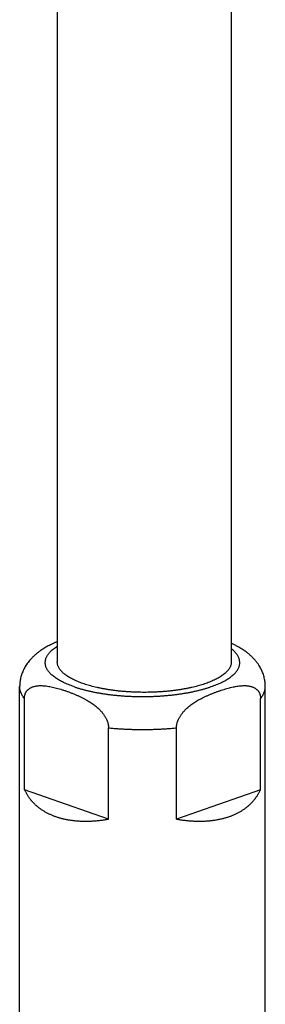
# Model space of a CAD drawing. Header units: millimetres. Extents: x 198 to 322, y 60 to 268.
# Tile 10 of 110: x 204.77 to 207.17, y 93.99 to 103.6. Entities that reach past the tile are written whole.
import ezdxf

# ---------------------------------------------------------------- set-up
doc = ezdxf.new("R2010")
doc.units = ezdxf.units.MM
doc.header["$LTSCALE"] = 30.734
doc.layers.get('0').update_dxf_attribs({"linetype": 'CONTINUOUS'})

msp = doc.modelspace()

# ---------------------------------------------------------------- linework, layer by layer
at = {"color": 7, "linetype": 'Continuous'}
for p, q in [((205.1413, 120.8434), (205.1413, 97.3292)), ((206.8413, 120.7711), (206.8413, 97.3292)), ((204.7736, 93.7613), (204.7736, 97.0887)), ((207.1736, 93.7613), (207.1736, 97.0887)), ((204.8204, 96.0827), (204.8204, 96.9731)), ((207.1269, 96.0827), (207.1269, 96.9731)), ((205.642, 95.7963), (205.642, 96.6867)), ((206.3053, 95.7963), (206.3053, 96.6867)), ((205.642, 95.7963), (204.8204, 96.0827)), ((207.1269, 96.0827), (206.3053, 95.7963))]:
    msp.add_line(p, q, dxfattribs=at)
for points, knots in [([(205.1413, 97.5277), (205.1402, 97.5272), (205.1305, 97.5231), (205.1125, 97.5151), (205.0878, 97.5035), (205.064, 97.4916), (205.0412, 97.4793), (205.0195, 97.4668), (204.999, 97.4541), (204.9828, 97.4432), (204.9733, 97.4365), (204.9702, 97.4342)], [0, 0, 0, 0, 0.0036508, 0.0315358, 0.058891, 0.0855904, 0.1115102, 0.1365675, 0.1606778, 0.183752, 0.1953464, 0.1953464, 0.1953464, 0.1953464]), ([(206.9771, 97.4342), (206.9733, 97.4369), (206.9631, 97.4442), (206.9457, 97.4558), (206.9243, 97.4689), (206.9016, 97.4818), (206.8777, 97.4945), (206.8574, 97.5045), (206.8451, 97.5102), (206.8413, 97.512)], [0, 0, 0, 0, 0.013828, 0.0376757, 0.0627365, 0.0888997, 0.1160513, 0.1440809, 0.1566825, 0.1566825, 0.1566825, 0.1566825]), ([(204.9702, 97.4342), (204.9692, 97.4335), (204.9595, 97.4264), (204.9421, 97.4129), (204.9191, 97.3932), (204.8984, 97.3735), (204.8798, 97.3537), (204.8632, 97.334), (204.8483, 97.3143), (204.8349, 97.2944), (204.8229, 97.2744), (204.8124, 97.2543), (204.8032, 97.2342), (204.7953, 97.2137), (204.7886, 97.1932), (204.7831, 97.1725), (204.7789, 97.1517), (204.7759, 97.1308), (204.774, 97.1098), (204.7736, 97.0957), (204.7736, 97.0887)], [0, 0, 0, 0, 0.0038951, 0.0360558, 0.0659216, 0.0945728, 0.1218749, 0.1472457, 0.1718888, 0.1959871, 0.2192151, 0.2417305, 0.2639263, 0.2856903, 0.3074115, 0.3286503, 0.3498806, 0.3709951, 0.3920396, 0.4131554, 0.4131554, 0.4131554, 0.4131554]), ([(207.1736, 97.0887), (207.1736, 97.0958), (207.1732, 97.11), (207.1713, 97.1314), (207.1682, 97.1527), (207.1638, 97.1739), (207.1581, 97.1951), (207.1511, 97.2162), (207.1427, 97.2372), (207.133, 97.2581), (207.1218, 97.2789), (207.1091, 97.2996), (207.0947, 97.3202), (207.0785, 97.3408), (207.0604, 97.3615), (207.0401, 97.3821), (207.0175, 97.4027), (206.9962, 97.42), (206.9823, 97.4304), (206.9771, 97.4342)], [0, 0, 0, 0, 0.0213154, 0.0427036, 0.0642102, 0.0859138, 0.1077728, 0.130003, 0.1525607, 0.1755043, 0.1990831, 0.2233437, 0.2484204, 0.2745213, 0.3018765, 0.3307202, 0.3612565, 0.3936045, 0.4131489, 0.4131489, 0.4131489, 0.4131489]), ([(205.3903, 97.1197), (205.3821, 97.1225), (205.3662, 97.1283), (205.3429, 97.1375), (205.3208, 97.147), (205.2998, 97.1568), (205.2799, 97.1669), (205.2613, 97.1772), (205.2439, 97.1879), (205.2278, 97.1987), (205.213, 97.2098), (205.1996, 97.2212), (205.1874, 97.2326), (205.1767, 97.2443), (205.1673, 97.2561), (205.1593, 97.2681), (205.1528, 97.2802), (205.1477, 97.2923), (205.144, 97.3046), (205.1418, 97.3169), (205.1413, 97.3251), (205.1413, 97.3292)], [0, 0, 0, 0, 0.0258708, 0.0508835, 0.0749933, 0.0981638, 0.1204115, 0.1417298, 0.1620964, 0.1815034, 0.1999912, 0.217572, 0.234259, 0.2500889, 0.2651388, 0.2794658, 0.2931411, 0.3062687, 0.3189819, 0.3314025, 0.3436636, 0.3436636, 0.3436636, 0.3436636]), ([(206.8413, 97.3292), (206.8413, 97.3251), (206.8408, 97.3169), (206.8386, 97.3046), (206.8349, 97.2923), (206.8298, 97.2802), (206.8233, 97.2681), (206.8153, 97.2561), (206.8059, 97.2443), (206.7952, 97.2326), (206.7831, 97.2212), (206.7696, 97.2098), (206.7548, 97.1987), (206.7387, 97.1879), (206.7213, 97.1772), (206.7027, 97.1669), (206.6829, 97.1568), (206.6618, 97.147), (206.6397, 97.1375), (206.6164, 97.1283), (206.5921, 97.1195), (206.5668, 97.111), (206.5404, 97.1029), (206.5132, 97.0952), (206.485, 97.0879), (206.456, 97.081), (206.4262, 97.0745), (206.3957, 97.0685), (206.3645, 97.0629), (206.3326, 97.0577), (206.3001, 97.0531), (206.2672, 97.0488), (206.2337, 97.0451), (206.1999, 97.0419), (206.1657, 97.0391), (206.1311, 97.0368), (206.0964, 97.0351), (206.0615, 97.0338), (206.0264, 97.0331), (205.9913, 97.0328), (205.9562, 97.0331), (205.9211, 97.0338), (205.8862, 97.0351), (205.8515, 97.0368), (205.817, 97.0391), (205.7827, 97.0419), (205.7489, 97.0451), (205.7154, 97.0488), (205.6825, 97.0531), (205.65, 97.0577), (205.6182, 97.0629), (205.5869, 97.0685), (205.5564, 97.0745), (205.5266, 97.081), (205.4976, 97.0879), (205.4694, 97.0952), (205.4422, 97.1029), (205.4158, 97.111), (205.3987, 97.1167), (205.3903, 97.1197)], [0, 0, 0, 0, 0.012261, 0.024682, 0.037395, 0.050522, 0.064198, 0.078525, 0.093575, 0.109405, 0.126092, 0.143672, 0.16216, 0.181567, 0.201934, 0.223252, 0.2455, 0.26867, 0.29278, 0.317793, 0.343664, 0.370386, 0.397951, 0.426306, 0.455391, 0.485208, 0.515723, 0.54687, 0.578586, 0.610877, 0.643689, 0.676946, 0.710591, 0.744626, 0.778983, 0.81358, 0.848372, 0.883353, 0.918442, 0.953556, 0.988671, 1.02376, 1.05874, 1.093532, 1.12813, 1.162486, 1.196522, 1.230167, 1.263424, 1.296236, 1.328527, 1.360243, 1.39139, 1.421905, 1.451722, 1.480807, 1.509161, 1.536727, 1.563449, 1.563449, 1.563449, 1.563449]), ([(204.8204, 96.9731), (204.8204, 96.9756), (204.8205, 96.9806), (204.8211, 96.988), (204.822, 96.9953), (204.8234, 97.0025), (204.8252, 97.0097), (204.8275, 97.0167), (204.8302, 97.0237), (204.8334, 97.0305), (204.8372, 97.0372), (204.8415, 97.0437), (204.8465, 97.0501), (204.8521, 97.0564), (204.8585, 97.0624), (204.8657, 97.0682), (204.8738, 97.0737), (204.8829, 97.0789), (204.8931, 97.0837), (204.9045, 97.088), (204.9172, 97.0918), (204.9312, 97.0948), (204.9467, 97.0971), (204.9636, 97.0985), (204.982, 97.0989), (205.0019, 97.0982), (205.0232, 97.0964), (205.0459, 97.0935), (205.0699, 97.0895), (205.0949, 97.0843), (205.121, 97.0781), (205.1478, 97.071), (205.1753, 97.063), (205.2031, 97.0542), (205.2218, 97.0479), (205.2312, 97.0447)], [0, 0, 0, 0, 0.0075459, 0.01498, 0.0223385, 0.029666, 0.0369955, 0.0443749, 0.0518225, 0.0593506, 0.0669985, 0.0748419, 0.0829299, 0.0913072, 0.1000597, 0.1092664, 0.118994, 0.12937, 0.1405533, 0.1526947, 0.1659121, 0.1802624, 0.1958458, 0.2127694, 0.2311241, 0.2509879, 0.2724011, 0.2953108, 0.3196399, 0.3452955, 0.3721214, 0.3999393, 0.4285798, 0.4578695, 0.4876299, 0.4876299, 0.4876299, 0.4876299]), ([(205.2312, 97.0447), (205.2406, 97.0414), (205.2594, 97.0346), (205.2874, 97.0239), (205.315, 97.0127), (205.3419, 97.0011), (205.368, 96.9891), (205.3932, 96.9767), (205.4172, 96.9639), (205.4399, 96.951), (205.4613, 96.9378), (205.4813, 96.9245), (205.4997, 96.9112), (205.5166, 96.898), (205.5319, 96.885), (205.5457, 96.8723), (205.5583, 96.8599), (205.5695, 96.8477), (205.5796, 96.8359), (205.5887, 96.8244), (205.5967, 96.8133), (205.6039, 96.8026), (205.6102, 96.7921), (205.6158, 96.782), (205.6208, 96.7722), (205.6251, 96.7626), (205.6288, 96.7533), (205.6321, 96.7443), (205.6348, 96.7355), (205.637, 96.7269), (205.6389, 96.7185), (205.6403, 96.7104), (205.6412, 96.7023), (205.6418, 96.6945), (205.642, 96.6893), (205.642, 96.6867)], [0, 0, 0, 0, 0.0300171, 0.0600161, 0.0898066, 0.1192109, 0.1480429, 0.1761141, 0.2032981, 0.2295059, 0.2546567, 0.2786717, 0.3014254, 0.322812, 0.3428634, 0.3616496, 0.3792599, 0.3958059, 0.4113396, 0.4259006, 0.4395785, 0.4524594, 0.4646568, 0.4762209, 0.4871977, 0.4976679, 0.5076645, 0.5172231, 0.5264167, 0.5352817, 0.5438347, 0.5521143, 0.5601842, 0.5680642, 0.5757745, 0.5757745, 0.5757745, 0.5757745]), ([(206.3053, 96.6867), (206.3053, 96.6893), (206.3054, 96.6944), (206.306, 96.7023), (206.307, 96.7102), (206.3084, 96.7184), (206.3102, 96.7268), (206.3124, 96.7354), (206.3152, 96.7442), (206.3184, 96.7532), (206.3221, 96.7625), (206.3265, 96.7721), (206.3314, 96.7819), (206.337, 96.7921), (206.3434, 96.8025), (206.3505, 96.8133), (206.3586, 96.8244), (206.3676, 96.8358), (206.3777, 96.8476), (206.389, 96.8598), (206.4016, 96.8724), (206.4155, 96.8852), (206.4308, 96.8981), (206.4474, 96.9111), (206.4653, 96.924), (206.4845, 96.9369), (206.505, 96.9495), (206.5266, 96.962), (206.5494, 96.9743), (206.5733, 96.9862), (206.598, 96.9978), (206.6235, 97.009), (206.6496, 97.0198), (206.6761, 97.0302), (206.7029, 97.0401), (206.7297, 97.0494), (206.7565, 97.0582), (206.783, 97.0663), (206.809, 97.0736), (206.8345, 97.0802), (206.8592, 97.0858), (206.883, 97.0905), (206.9058, 97.0942), (206.9275, 97.0968), (206.948, 97.0983), (206.9672, 97.0989), (206.985, 97.0984), (207.0015, 97.097), (207.0166, 97.0947), (207.0305, 97.0917), (207.0431, 97.0879), (207.0544, 97.0836), (207.0646, 97.0788), (207.0736, 97.0736), (207.0817, 97.0681), (207.0888, 97.0623), (207.0952, 97.0563), (207.1008, 97.05), (207.1058, 97.0436), (207.1101, 97.0371), (207.1139, 97.0304), (207.1171, 97.0236), (207.1198, 97.0167), (207.122, 97.0096), (207.1238, 97.0025), (207.1252, 96.9953), (207.1262, 96.988), (207.1268, 96.9806), (207.1269, 96.9756), (207.1269, 96.9731)], [0, 0, 0, 0, 0.007672, 0.015501, 0.023521, 0.031784, 0.040322, 0.049194, 0.058426, 0.068027, 0.078017, 0.088484, 0.099483, 0.11105, 0.123246, 0.136158, 0.14983, 0.164331, 0.179823, 0.196434, 0.214251, 0.233201, 0.253206, 0.27426, 0.296348, 0.319443, 0.343531, 0.368572, 0.394476, 0.421152, 0.448509, 0.476406, 0.504688, 0.533205, 0.561796, 0.590287, 0.618503, 0.646272, 0.673412, 0.699747, 0.725137, 0.749451, 0.772567, 0.794418, 0.814947, 0.834113, 0.851918, 0.868432, 0.883721, 0.897867, 0.910966, 0.923077, 0.934252, 0.944619, 0.95432, 0.963502, 0.972242, 0.980603, 0.988674, 0.996506, 1.004145, 1.011656, 1.019091, 1.026461, 1.033782, 1.0411, 1.048449, 1.055872, 1.063407, 1.063407, 1.063407, 1.063407]), ([(204.8204, 96.0827), (204.8242, 96.0744), (204.8323, 96.0582), (204.8458, 96.0348), (204.8605, 96.0123), (204.8765, 95.9908), (204.8937, 95.9703), (204.912, 95.9508), (204.9315, 95.9324), (204.9521, 95.9149), (204.9737, 95.8984), (204.9965, 95.883), (205.0202, 95.8685), (205.045, 95.8551), (205.0708, 95.8427), (205.0975, 95.8314), (205.1158, 95.8246), (205.1251, 95.8213)], [0, 0, 0, 0, 0.0272657, 0.0542869, 0.0811238, 0.1078632, 0.1345591, 0.1612831, 0.1881036, 0.2150703, 0.2422587, 0.2697099, 0.2974824, 0.3256298, 0.3541852, 0.3832102, 0.4127303, 0.4127303, 0.4127303, 0.4127303]), ([(206.3053, 95.7963), (206.319, 95.7939), (206.3461, 95.7896), (206.3865, 95.7844), (206.4261, 95.7804), (206.465, 95.7777), (206.5031, 95.7762), (206.5404, 95.776), (206.5769, 95.7769), (206.6126, 95.779), (206.6473, 95.7823), (206.6812, 95.7868), (206.7141, 95.7924), (206.7462, 95.7992), (206.7772, 95.8071), (206.8074, 95.8161), (206.8365, 95.8263), (206.8646, 95.8375), (206.8917, 95.8499), (206.9177, 95.8633), (206.9427, 95.8779), (206.9666, 95.8935), (206.9893, 95.9102), (207.0109, 95.928), (207.0313, 95.9469), (207.0505, 95.9669), (207.0685, 95.9879), (207.0852, 96.01), (207.1005, 96.0332), (207.1146, 96.0574), (207.1229, 96.0741), (207.1269, 96.0827)], [0, 0, 0, 0, 0.0415876, 0.0823186, 0.1221701, 0.1611353, 0.199277, 0.2365938, 0.2730731, 0.3087357, 0.3436438, 0.3777968, 0.4111973, 0.4439085, 0.4759691, 0.507388, 0.5381899, 0.5684567, 0.5982181, 0.6274974, 0.6563522, 0.6848646, 0.7130706, 0.7410118, 0.7687842, 0.7964556, 0.8240746, 0.8517044, 0.8794569, 0.9073983, 0.9355878, 0.9355878, 0.9355878, 0.9355878]), ([(205.1251, 95.8213), (205.1346, 95.818), (205.1538, 95.8118), (205.1833, 95.8036), (205.2138, 95.7964), (205.2451, 95.7903), (205.2772, 95.7852), (205.3102, 95.7813), (205.3441, 95.7784), (205.3787, 95.7766), (205.4142, 95.776), (205.4504, 95.7764), (205.4873, 95.778), (205.525, 95.7808), (205.5634, 95.7847), (205.6025, 95.7898), (205.6287, 95.794), (205.642, 95.7963)], [0, 0, 0, 0, 0.0300586, 0.0606967, 0.0919308, 0.1238113, 0.1563509, 0.18958, 0.2235296, 0.2582026, 0.29364, 0.3298429, 0.3668317, 0.404626, 0.4432153, 0.482631, 0.5228627, 0.5228627, 0.5228627, 0.5228627])]:
    msp.add_open_spline(points, degree=3, knots=knots, dxfattribs=at)
at = {"color": 9, "linetype": 'Continuous'}
for points, knots in [([(205.3019, 97.0889), (205.2931, 97.0919), (205.2758, 97.0982), (205.2506, 97.1081), (205.2264, 97.1184), (205.2034, 97.129), (205.1817, 97.14), (205.1612, 97.1512), (205.142, 97.1628), (205.1241, 97.1746), (205.1077, 97.1866), (205.0926, 97.1989), (205.079, 97.2113), (205.0668, 97.224), (205.0561, 97.2368), (205.0469, 97.2498), (205.0392, 97.2629), (205.033, 97.2761), (205.0283, 97.2894), (205.0251, 97.3028), (205.0236, 97.3162), (205.0236, 97.3296), (205.0251, 97.343), (205.0282, 97.3564), (205.0329, 97.3697), (205.039, 97.3829), (205.0467, 97.396), (205.0559, 97.409), (205.0666, 97.4218), (205.0788, 97.4345), (205.0924, 97.4469), (205.1074, 97.4592), (205.1238, 97.4712), (205.1353, 97.4789), (205.1413, 97.4827)], [0, 0, 0, 0, 0.0279736, 0.0551066, 0.0813553, 0.1066814, 0.1310522, 0.1544415, 0.1768311, 0.1982109, 0.2185848, 0.2379752, 0.2564144, 0.2739446, 0.2906178, 0.3064961, 0.3216573, 0.3361967, 0.3502279, 0.3638819, 0.3773033, 0.3906455, 0.4040649, 0.4177141, 0.4317371, 0.4462643, 0.4614101, 0.4772719, 0.4939302, 0.5114499, 0.5298814, 0.5492625, 0.5696201, 0.5908061, 0.5908061, 0.5908061, 0.5908061]), ([(205.3019, 97.0889), (205.311, 97.0857), (205.3295, 97.0795), (205.358, 97.0707), (205.3875, 97.0623), (205.418, 97.0543), (205.4495, 97.0467), (205.4818, 97.0396), (205.515, 97.0329), (205.5489, 97.0267), (205.5834, 97.021), (205.6186, 97.0158), (205.6544, 97.011), (205.6906, 97.0068), (205.7274, 97.0031), (205.7645, 96.9999), (205.802, 96.9972), (205.8398, 96.9951), (205.8778, 96.9935), (205.9159, 96.9924), (205.9541, 96.9919), (205.9924, 96.9918), (206.0306, 96.9924), (206.0688, 96.9934), (206.1068, 96.9951), (206.1445, 96.9972), (206.182, 96.9998), (206.2192, 97.003), (206.2559, 97.0067), (206.2922, 97.011), (206.328, 97.0157), (206.3632, 97.0209), (206.3978, 97.0266), (206.4317, 97.0328), (206.4648, 97.0395), (206.4971, 97.0466), (206.5286, 97.0542), (206.5592, 97.0622), (206.5889, 97.0706), (206.6175, 97.0794), (206.6451, 97.0887), (206.6716, 97.0983), (206.697, 97.1082), (206.7212, 97.1186), (206.7442, 97.1292), (206.766, 97.1402), (206.7865, 97.1514), (206.8056, 97.163), (206.8234, 97.1748), (206.8398, 97.1868), (206.8549, 97.1991), (206.8685, 97.2116), (206.8806, 97.2242), (206.8913, 97.2371), (206.9005, 97.25), (206.9082, 97.2631), (206.9144, 97.2763), (206.9191, 97.2896), (206.9222, 97.303), (206.9237, 97.3164), (206.9237, 97.3299), (206.9221, 97.3433), (206.919, 97.3566), (206.9143, 97.3699), (206.9081, 97.3831), (206.9004, 97.3963), (206.8911, 97.4092), (206.8804, 97.422), (206.8682, 97.4347), (206.8551, 97.4467), (206.8459, 97.4543), (206.8413, 97.4578)], [0, 0, 0, 0, 0.028863, 0.058671, 0.089384, 0.120956, 0.153336, 0.186471, 0.220302, 0.254767, 0.28981, 0.32539, 0.361468, 0.398004, 0.434951, 0.472255, 0.509859, 0.547705, 0.585738, 0.623905, 0.662153, 0.70043, 0.738681, 0.776852, 0.814888, 0.852733, 0.890335, 0.92764, 0.964596, 1.001152, 1.037257, 1.072861, 1.107916, 1.142374, 1.176191, 1.209323, 1.241726, 1.273361, 1.30419, 1.334178, 1.363291, 1.391499, 1.418776, 1.445098, 1.470445, 1.494803, 1.518161, 1.540515, 1.561866, 1.582224, 1.601605, 1.620037, 1.637556, 1.654215, 1.670076, 1.685222, 1.699749, 1.713772, 1.727422, 1.740841, 1.754183, 1.767604, 1.781259, 1.79529, 1.809829, 1.82499, 1.840869, 1.857542, 1.875072, 1.893511, 1.910882, 1.910882, 1.910882, 1.910882]), ([(204.8204, 96.9731), (204.8163, 96.978), (204.8088, 96.9878), (204.7988, 97.0031), (204.7904, 97.0184), (204.7837, 97.0339), (204.7786, 97.0495), (204.7752, 97.0652), (204.7738, 97.0783), (204.7736, 97.0861), (204.7736, 97.0887)], [0, 0, 0, 0, 0.019017, 0.0372086, 0.0546628, 0.0714837, 0.0877911, 0.1037195, 0.1194152, 0.1272266, 0.1272266, 0.1272266, 0.1272266]), ([(207.1269, 96.9731), (207.1309, 96.978), (207.1385, 96.9878), (207.1485, 97.0031), (207.1569, 97.0184), (207.1636, 97.0339), (207.1686, 97.0495), (207.172, 97.0652), (207.1734, 97.0783), (207.1736, 97.0861), (207.1736, 97.0887)], [0, 0, 0, 0, 0.019017, 0.0372086, 0.0546628, 0.0714837, 0.0877911, 0.1037195, 0.1194152, 0.1272266, 0.1272266, 0.1272266, 0.1272266]), ([(205.642, 96.6867), (205.6564, 96.6853), (205.6853, 96.6826), (205.729, 96.6791), (205.773, 96.6762), (205.8173, 96.6739), (205.8618, 96.6721), (205.9065, 96.671), (205.9512, 96.6704), (205.996, 96.6704), (206.0408, 96.671), (206.0854, 96.6721), (206.1299, 96.6739), (206.1742, 96.6762), (206.2182, 96.6791), (206.2619, 96.6826), (206.2909, 96.6853), (206.3053, 96.6867)], [0, 0, 0, 0, 0.0434695, 0.0872909, 0.1314111, 0.1757766, 0.2203335, 0.2650272, 0.3098032, 0.3546066, 0.3993826, 0.4440764, 0.4886332, 0.5329988, 0.577119, 0.6209403, 0.6644098, 0.6644098, 0.6644098, 0.6644098])]:
    msp.add_open_spline(points, degree=3, knots=knots, dxfattribs=at)

doc.saveas('drawing.dxf')
